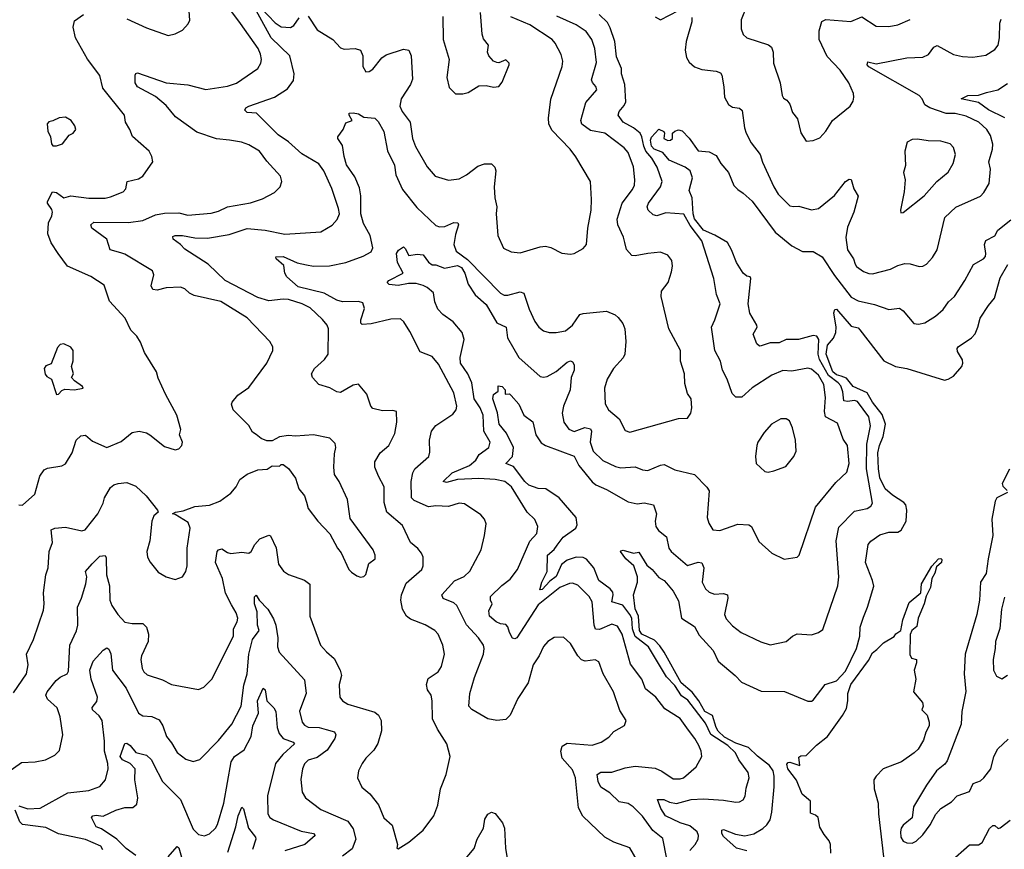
# Model space of a CAD drawing. Extents: x 2056909 to 2160450, y 827444 to 1016825.
# Tile 79 of 256: x 2119440 to 2124918, y 837588 to 842206. Entities that reach past the tile are written whole.
import ezdxf

# ---------------------------------------------------------------- set-up
doc = ezdxf.new("R2010")
doc.units = 0

msp = doc.modelspace()

# ---------------------------------------------------------------- linework, layer by layer
at = {"layer": '0CON10XD'}
for points in [[(2119405, 838458.1), (2119477.7, 838565), (2119487.1, 838615), (2119477.1, 838675), (2119516.9, 838755), (2119571.7, 838918.3), (2119575.7, 838955), (2119571.4, 839015), (2119584.4, 839115), (2119598.9, 839155), (2119603.6, 839246.4), (2119621.4, 839295), (2119614.4, 839365.6), (2119634.4, 839375.5), (2119695, 839381.2), (2119785, 839360), (2119803.3, 839366.7), (2119874.2, 839455), (2119904.2, 839515), (2119911.4, 839545), (2119945, 839601.2), (2119963.6, 839616.4), (2119987.5, 839625), (2120035, 839630), (2120085, 839609.2), (2120142.9, 839555), (2120206.4, 839476.4), (2120210, 839465), (2120185.6, 839444.5), (2120175.6, 839415), (2120164.4, 839305), (2120148, 839245), (2120151.2, 839215), (2120165.9, 839185.9), (2120210.9, 839130.9), (2120254.1, 839104.1), (2120305, 839090), (2120346.1, 839103.9), (2120363.8, 839135), (2120371.4, 839165), (2120370.6, 839265), (2120388.2, 839375), (2120376.4, 839406.4), (2120305, 839451.2), (2120290, 839455), (2120307.5, 839465), (2120348.6, 839471.4), (2120415, 839495.5), (2120495, 839504.5), (2120553.3, 839525), (2120615, 839570), (2120644.2, 839605), (2120665, 839646.2), (2120705, 839676.2), (2120765, 839701.2), (2120815.9, 839704.1), (2120845, 839722.5), (2120885, 839720), (2120895, 839730), (2120905, 839730), (2120935, 839707.5), (2120974.1, 839654.1), (2120992, 839595), (2121025, 839556.2), (2121035, 839520), (2121044, 839485), (2121098, 839415), (2121165, 839343.8), (2121207.5, 839265), (2121228.9, 839238.9), (2121270.8, 839145), (2121285, 839131.2), (2121315, 839110), (2121335, 839103.3), (2121355, 839106.7), (2121365, 839117.5), (2121381.5, 839178.5), (2121418, 839205), (2121417.5, 839225), (2121405.7, 839255), (2121279.3, 839429.3), (2121264.4, 839535), (2121217.5, 839635), (2121192, 839675), (2121187.5, 839715), (2121191.2, 839788.8), (2121199.2, 839825), (2121195, 839846.7), (2121165, 839876), (2121075, 839895.8), (2120975, 839887.5), (2120935, 839891.2), (2120885, 839883.3), (2120845, 839862.5), (2120815, 839862.5), (2120784.1, 839874.1), (2120755, 839896.2), (2120735, 839910), (2120715, 839947.5), (2120627.5, 840035), (2120618.8, 840065), (2120622.5, 840077.5), (2120654.3, 840115.7), (2120715, 840158), (2120815, 840293.8), (2120848.8, 840365), (2120848.8, 840385), (2120831.2, 840415), (2120705, 840546.7), (2120558, 840638), (2120411.2, 840671.2), (2120385, 840684.5), (2120358.5, 840708.6), (2120335, 840717.9), (2120255, 840712.9), (2120205, 840700.9), (2120180, 840705), (2120171.1, 840725), (2120186.2, 840785), (2120178.8, 840808.8), (2120025, 840901.5), (2120001.7, 840908.3), (2119943.3, 840925), (2119924, 840985), (2119840.8, 841045), (2119836.4, 841065), (2119851.6, 841078.4), (2120045, 841076.5), (2120125, 841089.1), (2120195, 841119.3), (2120245, 841128.8), (2120325, 841130.4), (2120375, 841117.3), (2120505, 841130), (2120545, 841140), (2120596.4, 841163.6), (2120723, 841187), (2120790.9, 841209.1), (2120856.6, 841243.4), (2120888.8, 841275), (2120898.8, 841305), (2120890, 841335), (2120815, 841418), (2120774.2, 841475), (2120715, 841508.9), (2120673.6, 841523.6), (2120606.2, 841536.2), (2120535, 841543.6), (2120425, 841580.5), (2120307.1, 841665), (2120255, 841728.1), (2120195, 841778.2), (2120095, 841832.9), (2120082.1, 841855), (2120083, 841897), (2120085, 841907.5), (2120095, 841910), (2120255, 841855.5), (2120375, 841843.9), (2120475, 841817.8), (2120595, 841835.8), (2120646.8, 841853.2), (2120763.8, 841935), (2120780.8, 841965), (2120784.2, 841985), (2120780, 842015), (2120766.5, 842045), (2120668.2, 842185), (2120586, 842295)], [(2120035, 842210.8), (2120145, 842160.8), (2120265, 842118), (2120305, 842127.5), (2120345, 842148.8), (2120377.3, 842182.7), (2120385.9, 842204.1), (2120379.4, 842305)], [(2121235, 838414), (2121265.5, 838395.5), (2121415, 838351.9), (2121435.6, 838335), (2121451.5, 838305), (2121453.4, 838246.6), (2121433.2, 838176.8), (2121410.3, 838139.7), (2121365.7, 838094.3), (2121346, 838065), (2121324, 838025), (2121318.8, 837985), (2121343.2, 837933.2), (2121387.5, 837897.5), (2121435.8, 837835), (2121465, 837763.8), (2121512.7, 837722.7), (2121542.5, 837615), (2121537.5, 837595), (2121545, 837590), (2121605, 837626.7), (2121685, 837693.8), (2121744, 837775), (2121766.4, 837833.6), (2121781.9, 837925), (2121812.5, 838005), (2121834.2, 838105), (2121815.7, 838175), (2121763.9, 838256.1), (2121735.6, 838315), (2121734.2, 838414.2), (2121728.8, 838445), (2121709.2, 838475), (2121702.9, 838505), (2121711.5, 838538.5), (2121767.1, 838575), (2121786.5, 838605), (2121803.2, 838673.2), (2121794.6, 838724.6), (2121767.8, 838785), (2121749.2, 838805), (2121695, 838838.1), (2121615, 838868.1), (2121591.4, 838885), (2121569.1, 838925), (2121560, 838975), (2121564.6, 839005), (2121590.6, 839069.4), (2121677.1, 839145), (2121684.3, 839165), (2121684.4, 839215), (2121676.2, 839236.2), (2121655, 839262), (2121613.3, 839295), (2121570.4, 839390.4), (2121482.1, 839465), (2121467.6, 839517.6), (2121466.9, 839605), (2121435.4, 839665), (2121415.5, 839715), (2121415.6, 839745), (2121445.9, 839794.1), (2121493.1, 839835), (2121527, 839903), (2121538.9, 839965), (2121535.8, 840025.8), (2121515, 840030.8), (2121458.3, 840028.3), (2121405, 840041.2), (2121394.2, 840055), (2121370.9, 840120.9), (2121325, 840178), (2121295, 840171.4), (2121225, 840130), (2121205, 840134.5), (2121165, 840157.1), (2121103.8, 840175), (2121068.8, 840215), (2121062.5, 840235), (2121080.8, 840265), (2121135.9, 840314.1), (2121156.4, 840345), (2121157.8, 840485), (2121150.6, 840505), (2121125, 840536.9), (2121055, 840601.5), (2121010.8, 840625), (2120935, 840649.3), (2120905, 840651), (2120825, 840640.4), (2120765, 840660), (2120582.5, 840755), (2120489.2, 840845), (2120358.7, 840928.7), (2120334.5, 840955), (2120293.5, 840985), (2120291.3, 840998.7), (2120304.7, 841005.3), (2120345, 841004.7), (2120415, 840991.1), (2120485, 840990.7), (2120605, 841010), (2120705, 841043.1), (2120805, 841035.3), (2120915, 841012), (2121115, 841024.3), (2121178, 841062), (2121206.3, 841093.7), (2121218.6, 841125), (2121214.4, 841155), (2121177.1, 841267.1), (2121132.3, 841365), (2121104.1, 841404.1), (2121009.1, 841459.1), (2120935.9, 841525.9), (2120877.8, 841565), (2120758, 841685), (2120705, 841690.4), (2120692.8, 841702.8), (2120698.5, 841715), (2120715, 841724), (2120858, 841775), (2120928.9, 841821.1), (2120962.2, 841867.8), (2120966.2, 841905), (2120943.3, 842005), (2120839.5, 842105), (2120735.8, 842295)], [(2120745, 842312), (2120861.7, 842188.3), (2120895, 842166.9), (2120946.5, 842163.5), (2120965.4, 842174.6), (2120995, 842216.7)], [(2119653.8, 840903.8), (2119614, 840964), (2119596.9, 841015), (2119600, 841075), (2119619.2, 841115), (2119622.3, 841135), (2119619.1, 841149.1), (2119594.4, 841184.4), (2119594.2, 841195), (2119621.9, 841248.1), (2119645, 841244.4), (2119684.8, 841214.8), (2119725, 841225.3), (2119825, 841213.1), (2119915, 841212.5), (2119945, 841219.5), (2120015, 841247.1), (2120030.6, 841265), (2120037.5, 841305), (2120099.8, 841320.2), (2120124, 841336), (2120180, 841415), (2120175.8, 841445), (2120160, 841475), (2120066.8, 841556.8), (2120052.5, 841595), (2120027.8, 841635), (2120023.3, 841675), (2119902.7, 841825), (2119885, 841895.8), (2119816.9, 841987), (2119749.5, 842105), (2119738.1, 842165), (2119745, 842199.2), (2119795, 842234.3)], [(2122164.5, 838795), (2122155, 838826.7), (2122145, 838838.8), (2122115, 838842.5), (2122090, 838855), (2122054.4, 838885), (2122050.6, 838915), (2122069.2, 838955), (2122058.8, 838975), (2122060, 838995), (2122122.9, 839057.1), (2122168.3, 839091.7), (2122210, 839145), (2122277.3, 839302.7), (2122317.5, 839345), (2122323.1, 839385), (2122305, 839423.8), (2122264, 839465), (2122175.5, 839605), (2122138.6, 839635), (2122085, 839645.9), (2121995, 839651.3), (2121875, 839647.3), (2121815, 839629.5), (2121795.6, 839635), (2121845, 839683.5), (2121941.5, 839725), (2121978.1, 839755), (2121995.6, 839785), (2122049.4, 839825), (2122056.7, 839855), (2122022.5, 839915), (2122017.6, 840005), (2122001.4, 840045), (2121969.2, 840095), (2121954.5, 840185.5), (2121933.8, 840235), (2121892.9, 840295), (2121891.2, 840325), (2121911.8, 840425), (2121902.1, 840465), (2121851.1, 840525), (2121794.7, 840564.7), (2121765.8, 840595), (2121750, 840635), (2121741.2, 840685), (2121707.5, 840715), (2121685, 840727.2), (2121645, 840737.1), (2121603.1, 840736.9), (2121545, 840725.7), (2121495, 840731.4), (2121483.8, 840743.8), (2121494, 840755), (2121574, 840795), (2121542.2, 840855), (2121536.5, 840905), (2121546.4, 840923.6), (2121575, 840941.2), (2121585, 840933.3), (2121605, 840894.3), (2121651.1, 840901.1), (2121685, 840897.7), (2121715, 840855.6), (2121735, 840841.4), (2121755, 840841.9), (2121803.7, 840823.7), (2121875, 840837.4), (2121897.5, 840827.5), (2121916.1, 840795), (2121934.5, 840734.5), (2121973.9, 840673.9), (2122035, 840621.2), (2122095, 840518.5), (2122145.6, 840495), (2122153.1, 840435), (2122216.7, 840325), (2122335, 840220), (2122355, 840215.4), (2122375, 840219.1), (2122425, 840247.1), (2122485, 840300), (2122505, 840306.9), (2122515, 840300.8), (2122524.6, 840284.6), (2122525.4, 840255), (2122507.5, 840215), (2122501.8, 840145), (2122464.5, 840055), (2122457.8, 840015), (2122467.8, 839965), (2122495, 839925.8), (2122525, 839914.3), (2122583.2, 839936.8), (2122615, 839928.2), (2122620.7, 839915), (2122613.5, 839855), (2122630.4, 839805), (2122685, 839752.7), (2122755, 839718.8), (2122785, 839711.2), (2122865, 839717.8), (2122905, 839700.6), (2122935, 839696.9), (2123005, 839726.7), (2123025, 839729.4), (2123085, 839700), (2123194, 839675), (2123263.4, 839603.4), (2123275, 839582.5), (2123264.4, 839435), (2123273.2, 839403.2), (2123295.8, 839365.8), (2123335, 839363.3), (2123435, 839396.9), (2123496.7, 839395), (2123510.8, 839385), (2123552.1, 839302.1), (2123625, 839236.2), (2123693.6, 839203.6), (2123716.4, 839206.4), (2123765, 839213.3), (2123776.2, 839225), (2123868.2, 839491.8), (2123980.5, 839629.6), (2124042.1, 839687.9), (2124055.3, 839735), (2124045.5, 839835), (2124021.9, 839871.9), (2123989.2, 839959.2), (2123923.8, 839995), (2123916.8, 840025), (2123923, 840103), (2123914.6, 840175), (2123885, 840228.2), (2123845, 840260.6), (2123825, 840266.9), (2123735, 840250), (2123685, 840253.3), (2123625, 840226.7), (2123515, 840156.2), (2123457.5, 840105), (2123424.1, 840104.1), (2123404.4, 840124.5), (2123376.2, 840205), (2123350, 840255), (2123338.9, 840305), (2123307.7, 840365), (2123288.1, 840495), (2123307.5, 840535), (2123336.9, 840625), (2123317.2, 840677.2), (2123301.2, 840765), (2123234.6, 840975), (2123170.2, 841060.2), (2123135, 841123.6), (2123035, 841130.6), (2122984.3, 841114.3), (2122965, 841119.2), (2122935.7, 841145), (2122931.5, 841165), (2122937.5, 841185), (2123004.6, 841275), (2123014.6, 841305), (2122986.2, 841385), (2122956.3, 841435), (2122924, 841474), (2122911.7, 841501.7), (2122901.9, 841555), (2122891.8, 841575), (2122855, 841604.3), (2122797.3, 841635), (2122768.9, 841675), (2122774.4, 841695), (2122802.2, 841727.8), (2122811.4, 841748.6), (2122806.8, 841845), (2122787.3, 841905), (2122788.2, 841935), (2122759.6, 841999.6), (2122750.4, 842085), (2122725, 842161.4), (2122709.7, 842189.7), (2122664.4, 842235)], [(2121793.5, 842223.5), (2121796.4, 842096.4), (2121828.9, 841985), (2121817.1, 841885), (2121829.3, 841829.3), (2121865, 841793.3), (2121905, 841793.3), (2121935, 841800), (2121995, 841837.5), (2122035, 841840), (2122075, 841830), (2122105.9, 841834.1), (2122125, 841857.5), (2122163.3, 841955), (2122163.3, 841965), (2122145, 841983.3), (2122105, 841966.7), (2122095, 841968.8), (2122076.2, 841976.2), (2122050, 842005), (2122043.3, 842025), (2122048.8, 842065), (2122020.3, 842100.3), (2122012.5, 842125), (2122003.4, 842246.6)], [(2122975, 842222.9), (2123005, 842205.8), (2123105, 842258.2)], [(2123485, 842283.8), (2123454.3, 842205), (2123454.2, 842155), (2123464.3, 842124.3), (2123485.7, 842105.7), (2123606.6, 842066.6), (2123622.9, 842052.9), (2123632.5, 842025), (2123634.2, 841965), (2123670, 841855), (2123682, 841785), (2123690, 841770), (2123708.6, 841758.6), (2123725, 841736.7), (2123740.4, 841690.4), (2123767.5, 841655), (2123785.8, 841575.8), (2123815, 841530), (2123855, 841533.3), (2123892.3, 841547.7), (2123925, 841586), (2123962, 841645), (2124061.2, 841725), (2124077.7, 841752.3), (2124080.8, 841775), (2124078, 841795), (2124052, 841855), (2124004.2, 841925), (2123931.5, 842001.5), (2123888, 842095), (2123888.6, 842145), (2123903.3, 842196.7), (2123925, 842206.9), (2124064.6, 842195.4), (2124125, 842222.9), (2124205, 842170.8), (2124275, 842168.9), (2124325, 842176.7), (2124395, 842207.8)], [(2121045, 842226.2), (2121095, 842150), (2121182, 842095), (2121225, 842050), (2121245, 842042.5), (2121305.6, 842045.6), (2121336.7, 842036.7), (2121348.6, 842005), (2121349.2, 841945), (2121366.2, 841916.2), (2121385, 841918), (2121405, 841930), (2121455, 841994), (2121478.9, 842011.1), (2121575, 842042.9), (2121605.7, 842035.7), (2121618.6, 842005), (2121625.6, 841875), (2121613.3, 841845), (2121562.5, 841765), (2121555.6, 841725), (2121567.5, 841695), (2121612.7, 841635), (2121624.5, 841545), (2121641.1, 841501.1), (2121706.8, 841386.8), (2121751.2, 841335), (2121825, 841312), (2121885, 841320), (2121925, 841342), (2121989.3, 841390.7), (2122025, 841402.9), (2122065, 841403.3), (2122083.8, 841385), (2122088, 841365), (2122078.9, 841275), (2122083.1, 841215), (2122094.4, 841165), (2122091.1, 841125), (2122100, 841005), (2122132, 840935), (2122174.3, 840914.3), (2122225, 840908.6), (2122335, 840941.1), (2122365, 840944.5), (2122395, 840938.6), (2122455.9, 840905.9), (2122505, 840900), (2122525.6, 840904.4), (2122575, 840932), (2122594, 840955), (2122601.4, 841045), (2122618.6, 841145), (2122621.5, 841205), (2122615.7, 841305.7), (2122533.6, 841443.6), (2122502.5, 841485), (2122400.4, 841590.4), (2122384.3, 841625.7), (2122382.1, 841657.9), (2122395.8, 841764.2), (2122458.1, 841945), (2122461.1, 841975), (2122451.7, 842011.7), (2122419.4, 842075), (2122402.9, 842095), (2122278.3, 842178.3), (2122172.8, 842222.8)], [(2121352.2, 841072.2), (2121338.4, 841125), (2121338.6, 841225), (2121330.7, 841270.7), (2121305, 841332), (2121258.3, 841398.3), (2121244.4, 841445), (2121235.8, 841505.8), (2121210, 841545), (2121210, 841555), (2121240, 841595), (2121255, 841632.5), (2121290, 841645), (2121272.5, 841675), (2121272.5, 841685), (2121295, 841687.1), (2121325, 841682.5), (2121355, 841664.3), (2121415, 841657.1), (2121435, 841640), (2121465, 841583.8), (2121486.3, 841476.3), (2121525, 841396.2), (2121532.7, 841342.7), (2121570.5, 841260.4), (2121649.8, 841159.8), (2121755, 841060.6), (2121775, 841053.5), (2121805, 841054.6), (2121855, 841077.3), (2121878, 841075), (2121881.4, 841065), (2121865, 841010), (2121854.6, 840955), (2121867.7, 840917.7), (2121931.4, 840871.4), (2122114.2, 840684.2), (2122135, 840672.7), (2122155, 840671.8), (2122225, 840690.5), (2122244.5, 840684.5), (2122273.5, 840595), (2122305, 840526.2), (2122327.5, 840495), (2122355, 840474.2), (2122385, 840465.7), (2122425, 840465.5), (2122476.7, 840475), (2122514.6, 840505.4), (2122555.7, 840564.3), (2122575, 840571.4), (2122703.9, 840583.9), (2122752.9, 840562.9), (2122769.1, 840549.1), (2122795.5, 840515.5), (2122807.5, 840485), (2122813.1, 840415), (2122805.7, 840345), (2122796.8, 840323.2), (2122742.9, 840265), (2122708.1, 840205), (2122694.4, 840155), (2122697.4, 840067.4), (2122715, 840034.2), (2122774.7, 839984.6), (2122808.8, 839918.8), (2122835, 839909.2), (2123105, 839985.8), (2123155, 839987.5), (2123173.3, 840015), (2123180, 840045), (2123175.8, 840095), (2123155.6, 840125.6), (2123140.7, 840180.7), (2123139.1, 840235), (2123116.9, 840305), (2123116.7, 840365), (2123051.5, 840485), (2123009.2, 840665), (2123010, 840695), (2123046.8, 840743.2), (2123067, 840803), (2123072.5, 840835), (2123067.5, 840865), (2123046.2, 840895), (2123005, 840911.4), (2122935, 840905.5), (2122865, 840891.5), (2122845, 840893.3), (2122816.2, 840926.2), (2122806.2, 840965), (2122798.9, 840995), (2122766.8, 841065), (2122764.1, 841095.9), (2122792.7, 841185), (2122848.9, 841261.1), (2122860, 841285), (2122862.9, 841315), (2122855, 841386.2), (2122825, 841466.2), (2122803.1, 841493.1), (2122695, 841574.5), (2122615, 841590), (2122567.3, 841625), (2122562.1, 841645), (2122589.6, 841745), (2122650, 841815), (2122645.6, 841835), (2122625.9, 841855.9), (2122620.8, 841870.8), (2122648.6, 841968.6), (2122638.8, 842045), (2122623.8, 842095), (2122591.2, 842141.2), (2122535, 842178.4), (2122427.8, 842225)], [(2123179.3, 842219.3), (2123180, 842195), (2123147.5, 842085), (2123143, 842037), (2123150, 841995), (2123165, 841970), (2123195, 841942.9), (2123235, 841929.4), (2123315, 841920), (2123339.6, 841909.6), (2123347.1, 841897.1), (2123356.7, 841833.3), (2123360.6, 841775), (2123382.5, 841735), (2123405, 841719.4), (2123445, 841712.9), (2123460.3, 841700.3), (2123472.1, 841605), (2123482.2, 841575), (2123510.4, 841520.4), (2123560, 841455), (2123572.9, 841412.9), (2123635.6, 841275), (2123659.5, 841235), (2123725, 841170.6), (2123745, 841165.7), (2123775, 841168.9), (2123845, 841148.1), (2123883.8, 841155), (2123972.3, 841227.7), (2124035, 841305.8), (2124055, 841318.8), (2124065, 841316.7), (2124081.4, 841265), (2124104.2, 841224.2), (2124081.1, 841135), (2124045, 841051.2), (2124036.7, 840993.3), (2124044.6, 840925), (2124078.1, 840875), (2124088.1, 840845), (2124095, 840831.4), (2124135, 840804.5), (2124165, 840792.5), (2124185, 840791.5), (2124285, 840817.1), (2124325, 840837.3), (2124365, 840848.5), (2124395, 840847.3), (2124445, 840832.5), (2124465, 840834), (2124484.4, 840845.5), (2124517.6, 840882.4), (2124544.4, 840925), (2124586.9, 841105), (2124648.3, 841161.7), (2124785.3, 841224.7), (2124804.4, 841245), (2124833.1, 841295), (2124840.9, 841375), (2124831.8, 841415), (2124851.5, 841485), (2124853.7, 841513.7), (2124841.9, 841561.9), (2124820.9, 841595), (2124775.6, 841635.6), (2124705, 841668.4), (2124645, 841683.7), (2124595, 841683.7), (2124503.5, 841715), (2124475, 841732.5), (2124461.3, 841765), (2124445, 841783.8), (2124165, 841943.1), (2124154.6, 841955.4), (2124157.9, 841972.1), (2124205, 841960), (2124375, 841994.6), (2124465, 841998.5), (2124496.8, 842013.2), (2124525, 842052.5), (2124545, 842062.5), (2124635, 842012.9), (2124685, 842000.6), (2124743, 841997), (2124815, 842009.4), (2124865, 842039.4), (2124884.5, 842065), (2124891.6, 842105), (2124892.7, 842187.3), (2124900.9, 842209.1)], [(2124920.3, 841660.3), (2124830.6, 841705), (2124775, 841745.6), (2124677.5, 841765), (2124715.8, 841784.2), (2124775, 841786.9), (2124818.4, 841801.6), (2124882, 841815), (2124935, 841851.2)], [(2119645, 841503.3), (2119677.5, 841515), (2119715, 841562.5), (2119737.5, 841575), (2119752.5, 841595), (2119746.7, 841615), (2119725.9, 841645.9), (2119695, 841663.8), (2119659.5, 841660.4), (2119625, 841642.5), (2119601.7, 841638.3), (2119593, 841627), (2119596.2, 841585), (2119611.2, 841555), (2119616.7, 841515), (2119625, 841503.8), (2119645, 841503.3)], [(2122365, 839835.5), (2122525, 839776.9), (2122550.6, 839725), (2122625, 839633.6), (2122645, 839617.7), (2122705, 839591.5), (2122825, 839522.7), (2122875, 839510.8), (2122915, 839515.8), (2122965.7, 839505.7), (2122982.9, 839455), (2122975.8, 839415), (2122979.2, 839385), (2122993.4, 839363.4), (2123037.8, 839327.8), (2123051.5, 839265), (2123064.4, 839245), (2123155, 839167.8), (2123215, 839185.4), (2123235, 839182), (2123246.7, 839155), (2123237.7, 839075), (2123255, 839037.1), (2123275, 839020), (2123305, 839007.8), (2123355, 839011.5), (2123377.1, 839005), (2123379.5, 838985), (2123361.9, 838895), (2123371.1, 838871.1), (2123405, 838832.5), (2123454.6, 838794.6), (2123562.7, 838742.7), (2123615, 838726), (2123705, 838744), (2123740, 838775), (2123765, 838788), (2123845, 838781.9), (2123884.4, 838795.6), (2123907.9, 838812.1), (2123990.9, 839055), (2123997.1, 839105), (2123982.5, 839305), (2123998, 839382), (2124085, 839470.5), (2124154.7, 839485.4), (2124175, 839498.6), (2124184.5, 839515), (2124151.3, 839705), (2124152.8, 839842.8), (2124173.7, 839945), (2124165, 839995.7), (2124101, 840081), (2124085, 840086.6), (2124045, 840080.7), (2124024.7, 840085), (2124020, 840135), (2124008, 840168), (2123993.9, 840185), (2123939.5, 840225), (2123890.5, 840315), (2123882.6, 840345), (2123885.6, 840425.6), (2123875.6, 840445), (2123855, 840448.2), (2123773.4, 840426.6), (2123705, 840426.6), (2123665, 840407.7), (2123615, 840408), (2123565, 840390), (2123555, 840388.8), (2123541.3, 840401.3), (2123520.8, 840455), (2123542.9, 840495), (2123541.1, 840505), (2123502.5, 840572.5), (2123492.4, 840625), (2123508, 840765), (2123504, 840774), (2123485, 840778.9), (2123465, 840794.5), (2123427.2, 840855), (2123400.3, 840925), (2123377.2, 840965), (2123307.1, 841007.1), (2123245, 841033.7), (2123195, 841096.8), (2123187.4, 841125), (2123180.8, 841215), (2123165.3, 841255), (2123183.2, 841325), (2123169.4, 841365), (2123141.8, 841385), (2123053.3, 841425), (2123017.6, 841467.6), (2122970, 841485), (2122955, 841502.2), (2122950.2, 841535), (2122955, 841552.2), (2122995, 841596.7), (2123023, 841583), (2123027.5, 841575), (2123023.3, 841545), (2123045.9, 841534.1), (2123060, 841535), (2123072.5, 841545), (2123072.5, 841575), (2123083.9, 841586.1), (2123105, 841592.5), (2123125, 841586.7), (2123165, 841546.7), (2123215, 841476.7), (2123275, 841470), (2123315, 841450), (2123340, 841405), (2123383.1, 841355), (2123413.2, 841283.2), (2123435, 841260), (2123465, 841240.6), (2123515, 841196.7), (2123643.6, 841023.7), (2123735, 840946.5), (2123795, 840916.5), (2123855, 840915.6), (2123905, 840885.8), (2123972.4, 840782.4), (2124065, 840660.6), (2124105, 840641.4), (2124195, 840620), (2124275, 840592.5), (2124335, 840599.4), (2124355.4, 840585.4), (2124415, 840514.4), (2124439.7, 840510.3), (2124475, 840518.5), (2124535.7, 840555), (2124577.8, 840592.2), (2124608.1, 840635), (2124640.6, 840665), (2124699.2, 840755), (2124746.8, 840843.2), (2124802.5, 840875), (2124813, 840887), (2124816, 840905), (2124807.3, 840955), (2124815, 840976.9), (2124865, 841003.8), (2124881.4, 841035), (2124955, 841091.9)], [(2124341.7, 841131.7), (2124355, 841132.5), (2124472, 841225), (2124542.5, 841305), (2124605, 841358), (2124632.9, 841405), (2124645.6, 841455), (2124635.7, 841495), (2124616.2, 841515), (2124565, 841530.8), (2124495, 841532.5), (2124435, 841542), (2124405, 841540), (2124377.5, 841525), (2124364, 841475), (2124368.8, 841395), (2124356.7, 841355), (2124366.2, 841315), (2124361.7, 841248.3), (2124340, 841145), (2124341.7, 841131.7)], [(2122875.4, 837525), (2122835, 837595.6), (2122745, 837628), (2122695, 837655.8), (2122572.6, 837772.6), (2122549.2, 837819.2), (2122532.9, 837985), (2122515, 838029.4), (2122458.5, 838095), (2122451.1, 838135), (2122457.4, 838162.6), (2122485, 838178.8), (2122625, 838166.9), (2122675, 838184.3), (2122717.9, 838212.1), (2122745, 838244), (2122805, 838277.5), (2122813.3, 838305), (2122779.7, 838359.7), (2122743.6, 838465), (2122685.4, 838565.4), (2122661.1, 838631.1), (2122641.9, 838641.9), (2122585, 838635.4), (2122565, 838643.3), (2122544.4, 838665), (2122503.7, 838733.7), (2122465, 838769.2), (2122413.2, 838766.8), (2122378.8, 838745), (2122355, 838716.2), (2122330.6, 838665), (2122296.4, 838615), (2122269.5, 838515), (2122212.1, 838427.9), (2122169.4, 838335), (2122145, 838310.6), (2122095, 838304.5), (2122045, 838313.3), (2121955.5, 838365.5), (2121938.6, 838385), (2121944.4, 838455), (2121970.9, 838545), (2122019.5, 838675), (2122024.5, 838705), (2122021.1, 838725), (2121993.1, 838765), (2121925, 838837.8), (2121872.2, 838945), (2121855, 838959.1), (2121795, 838983.3), (2121788.1, 839005), (2121858.4, 839081.6), (2121912.8, 839107.2), (2121943.6, 839136.4), (2122006.7, 839255), (2122026.7, 839335), (2122035, 839400), (2122026.2, 839426.2), (2122005, 839450), (2121915, 839511.9), (2121885, 839514.5), (2121825, 839495.4), (2121755, 839499.5), (2121715, 839493.8), (2121635, 839530), (2121618.9, 839545), (2121617.5, 839635), (2121626.4, 839683.6), (2121638.6, 839705), (2121715.5, 839775), (2121721.7, 839798.3), (2121718.9, 839865), (2121731.4, 839915), (2121755, 839947.1), (2121849.6, 840010.4), (2121867.3, 840035), (2121871.8, 840055), (2121855, 840129.2), (2121769.2, 840289.2), (2121735, 840330.6), (2121667.8, 840357.8), (2121611.2, 840471.2), (2121577.5, 840525), (2121558.8, 840541.2), (2121505, 840539.2), (2121395, 840512.5), (2121345, 840508.8), (2121337.7, 840517.7), (2121337.1, 840535), (2121358, 840598), (2121349.2, 840629.2), (2121325, 840637.9), (2121235, 840636), (2121205, 840645.4), (2121133.8, 840683.8), (2120988.9, 840718.9), (2120925.3, 840775.3), (2120915.5, 840795), (2120908.6, 840838.6), (2120866.2, 840875), (2120865, 840885.8), (2120905, 840888.2), (2120983.1, 840853.1), (2121035, 840841.1), (2121075, 840834.6), (2121163.9, 840836.1), (2121254.6, 840855.4), (2121350.2, 840889.8), (2121395, 840914.5), (2121403.8, 840936.2), (2121389, 841005), (2121352.2, 841072.2)], [(2119435, 839506.2), (2119455, 839503.3), (2119524.2, 839565), (2119552.4, 839665), (2119575, 839699.6), (2119595, 839709.6), (2119675, 839721.9), (2119695.4, 839734.6), (2119730.9, 839795), (2119753.1, 839865), (2119780.3, 839889.7), (2119805, 839892.5), (2119845, 839860.8), (2119924.3, 839824.3), (2120005, 839858.9), (2120065, 839908.6), (2120104.4, 839915.6), (2120145, 839905.7), (2120164.5, 839894.5), (2120245, 839830), (2120305, 839811.2), (2120325, 839816.7), (2120341.2, 839835), (2120345.8, 839855), (2120329.2, 839895), (2120335.8, 839925), (2120314.2, 840005), (2120251.5, 840121.5), (2120209.7, 840209.7), (2120200, 840245), (2120135, 840353.3), (2120111.2, 840411.2), (2120090.8, 840445), (2120057.3, 840477.3), (2120026.7, 840545), (2119939.8, 840639.8), (2119908.8, 840728.8), (2119835, 840776.9), (2119705.8, 840835), (2119653.8, 840903.8)], [(2123485, 837579.8), (2123427.5, 837595), (2123355, 837659.2), (2123345.8, 837675), (2123346.2, 837693.8), (2123355, 837698), (2123422.7, 837672.7), (2123475, 837662.5), (2123525, 837674.6), (2123575, 837703.8), (2123596.2, 837723.8), (2123615, 837751.4), (2123625.3, 837795), (2123638.2, 837935), (2123638.4, 837995), (2123631.8, 838025), (2123612.2, 838055), (2123545, 838106.3), (2123495, 838154.4), (2123425, 838178.2), (2123361.9, 838211.9), (2123326.7, 838245), (2123314.1, 838265), (2123295, 838331.9), (2123252, 838355), (2123218.1, 838415), (2123182, 838462), (2123120, 838515), (2123026, 838686), (2123001.1, 838721.1), (2122971.3, 838751.3), (2122901, 838785), (2122887.6, 838805), (2122882.5, 838885), (2122863.3, 838926.7), (2122854.3, 839005), (2122877.5, 839075), (2122877.3, 839105), (2122856.5, 839166.5), (2122812.5, 839205), (2122783.3, 839245), (2122785, 839250), (2122797, 839253), (2122855, 839236.7), (2122885, 839242.5), (2122929.1, 839169.1), (2122958.6, 839145), (2122995, 839100.8), (2123025, 839084.3), (2123038.9, 839068.9), (2123075.4, 839025), (2123105, 838971.2), (2123121.5, 838875), (2123195, 838828.5), (2123220.5, 838780.5), (2123297.5, 838695), (2123326.6, 838635), (2123421.2, 838555), (2123455, 838517.5), (2123565, 838468.5), (2123695, 838465.6), (2123825, 838412), (2123845, 838412), (2123855, 838418.8), (2123920.8, 838505), (2123985, 838525.4), (2124035, 838578.8), (2124095.4, 838705.4), (2124114.4, 838774.4), (2124116.2, 838825), (2124135, 838880), (2124157.7, 838935), (2124192.1, 839052.1), (2124185.5, 839085), (2124145.6, 839185), (2124160.5, 839285), (2124175, 839303.1), (2124225, 839337.8), (2124275, 839352.5), (2124326.2, 839353.8), (2124345, 839364.3), (2124371.2, 839415), (2124376.4, 839475), (2124369.4, 839505), (2124359, 839519), (2124295, 839560), (2124255, 839595.3), (2124225, 839655.8), (2124217.2, 839705), (2124215.2, 839795), (2124223, 839835), (2124244.5, 839885.5), (2124257.4, 839955), (2124239, 840009), (2124185, 840077.7), (2124155, 840128.5), (2124077.1, 840165), (2124039.9, 840209.9), (2124011, 840221), (2123985, 840229.1), (2123963.7, 840245), (2123926.1, 840345), (2123935, 840394.6), (2123966.9, 840433.1), (2123980.3, 840465), (2123983.2, 840495), (2123968.8, 840575), (2123975, 840593.3), (2123985, 840594), (2124065, 840500), (2124105, 840490), (2124115, 840480), (2124247.7, 840307.7), (2124312.5, 840275), (2124375, 840264), (2124585, 840200), (2124605, 840204.2), (2124635, 840221.4), (2124681.5, 840275), (2124687.7, 840295), (2124685, 840313.3), (2124658.3, 840358.3), (2124656.2, 840375), (2124661.2, 840385), (2124735, 840435.6), (2124755, 840457.5), (2124771.5, 840495), (2124783.2, 840545), (2124830.8, 840615), (2124863.2, 840656.8), (2124895, 840770), (2124937.3, 840842.7)], [(2119645, 840120), (2119655, 840121.2), (2119675, 840142.5), (2119690.9, 840149.1), (2119745, 840145.5), (2119792.5, 840155), (2119790, 840165), (2119745, 840195.8), (2119728.8, 840215), (2119738.8, 840235), (2119728.8, 840275), (2119736.4, 840306.4), (2119737.5, 840365), (2119725, 840382.5), (2119685, 840402.5), (2119665, 840397.5), (2119649.5, 840380.4), (2119615, 840290), (2119585, 840280), (2119576.7, 840265), (2119582, 840232), (2119590, 840220), (2119616.7, 840205), (2119645, 840120)], [(2123169.1, 837580.9), (2123198.5, 837615), (2123213.8, 837645), (2123216.2, 837665), (2123208.8, 837685), (2123168.2, 837718.2), (2123115, 837735.2), (2123032.9, 837775), (2123006.4, 837815), (2122987.5, 837865), (2123024.4, 837865.6), (2123055, 837850.4), (2123095, 837843.6), (2123175, 837865.2), (2123245, 837868), (2123355, 837862.2), (2123425, 837850), (2123445, 837852.5), (2123465, 837863.8), (2123476.6, 837883.4), (2123481.8, 837928.2), (2123499.1, 837985), (2123493.5, 838015), (2123441.5, 838085), (2123421.8, 838125), (2123379.5, 838165), (2123285, 838227.7), (2123255, 838289.4), (2123157.6, 838417.6), (2123122.2, 838442.2), (2123085, 838499.5), (2123037.8, 838547.8), (2122938.2, 838715), (2122863.2, 838773.2), (2122849.3, 838815), (2122845.3, 838875), (2122835, 838895.2), (2122795, 838947.2), (2122733.9, 838965), (2122742.3, 839005), (2122739.1, 839019.1), (2122725, 839037.1), (2122662.7, 839085), (2122633.9, 839155), (2122593.2, 839203.2), (2122575, 839211.6), (2122535, 839214.3), (2122485, 839197), (2122455, 839172.7), (2122425, 839105.9), (2122390.1, 839079.9), (2122347.5, 839035), (2122332.9, 839032.9), (2122345.6, 839075.6), (2122373.9, 839135), (2122376.2, 839225), (2122413.6, 839256.4), (2122429.9, 839280.2), (2122464.2, 839325.8), (2122533.3, 839375), (2122541.9, 839395), (2122536.2, 839435), (2122440.4, 839545), (2122367.5, 839595), (2122325, 839597.3), (2122271.6, 839615), (2122249.6, 839635), (2122188, 839718), (2122144, 839735), (2122181.2, 839775), (2122187.4, 839825), (2122148.4, 839905), (2122107.5, 839955), (2122098.5, 840018.5), (2122073, 840095), (2122075, 840120), (2122102.5, 840137.5), (2122102.5, 840167.5), (2122125, 840163.3), (2122140, 840145), (2122141.7, 840121.7), (2122165, 840122.5), (2122175, 840113.8), (2122216.9, 840065), (2122244.7, 840004.6), (2122295, 839966.7), (2122312.2, 839895), (2122340.9, 839850.9), (2122365, 839835.5)], [(2123605, 839686.7), (2123635, 839693.8), (2123701.7, 839718.3), (2123746.2, 839775), (2123760, 839805), (2123755.8, 839865), (2123739.2, 839935), (2123723, 839973), (2123705, 839984), (2123675, 839984), (2123622, 839955), (2123582, 839908), (2123547.5, 839855), (2123540.8, 839835), (2123534, 839775), (2123536.7, 839735), (2123585, 839691.2), (2123605, 839686.7)], [(2124946.1, 839703.9), (2124906.8, 839625), (2124909.4, 839609.4), (2124933.3, 839585)], [(2124935.7, 839575), (2124877.1, 839545), (2124868, 839525), (2124847.7, 839425), (2124853.8, 839335), (2124827.3, 839205), (2124816.2, 839123.8), (2124785.4, 839074.6), (2124779.3, 838975), (2124764.5, 838895), (2124700.7, 838675), (2124694, 838565), (2124703.5, 838466.5), (2124682.5, 838355), (2124678, 838285), (2124600, 838080), (2124587.6, 838062.4), (2124541.5, 838025), (2124484.4, 837945), (2124412.5, 837825), (2124405, 837763.3), (2124355, 837721.4), (2124345, 837706), (2124339.6, 837685), (2124342.1, 837655), (2124355, 837632.9), (2124375, 837623.3), (2124405, 837621.5), (2124427.7, 837632.3), (2124465, 837667.5), (2124505, 837723.8), (2124536.2, 837783.8), (2124565, 837814.2), (2124625, 837852.9), (2124655, 837885.6), (2124725, 837909.4), (2124745.6, 837955), (2124785, 837968.7), (2124804.6, 837985), (2124843.3, 838035), (2124860, 838105), (2124882.6, 838147.4), (2124939.1, 838200.9)], [(2119342.5, 837995), (2119449.3, 838070.7), (2119525, 838074.4), (2119582.5, 838085), (2119635, 838112), (2119661.4, 838138.6), (2119678.9, 838225), (2119664.5, 838325), (2119647.8, 838375), (2119594, 838424), (2119585.6, 838445), (2119591.9, 838465), (2119643.1, 838526.9), (2119665, 838545.5), (2119704, 838565), (2119711.4, 838578.6), (2119719.2, 838725), (2119755.9, 838804.1), (2119763.8, 838835), (2119760.8, 838935), (2119783.8, 838985), (2119808.2, 839065), (2119813.5, 839105), (2119805.7, 839135), (2119843.1, 839176.9), (2119885, 839218.9), (2119915, 839223.3), (2119920.5, 839210.4), (2119923.3, 839115), (2119940, 839055), (2119941.1, 838975), (2119952.3, 838945), (2119985, 838894.5), (2120025, 838852.2), (2120064.6, 838844.6), (2120124.5, 838844.6), (2120144.6, 838824.6), (2120156.2, 838785), (2120155.4, 838745), (2120117.5, 838665), (2120114.4, 838645), (2120121.9, 838595), (2120130.8, 838575), (2120149.7, 838559.7), (2120235, 838530.6), (2120285, 838505.5), (2120435, 838477.5), (2120465, 838490), (2120509.2, 838535), (2120630, 838775), (2120628.5, 838815), (2120650.5, 838855), (2120652.5, 838875), (2120643.6, 838905), (2120619, 838948.9), (2120584.4, 839014.4), (2120568.2, 839095), (2120528.8, 839185), (2120537.8, 839245), (2120545, 839255.7), (2120565, 839260.6), (2120595, 839239.4), (2120613.7, 839233.7), (2120675, 839241.1), (2120715, 839237.1), (2120726.9, 839245), (2120748.9, 839285), (2120775, 839315.7), (2120825, 839337.5), (2120835, 839332.5), (2120866.2, 839266.2), (2120879.5, 839175), (2120906.9, 839136.9), (2120935, 839116.7), (2121025, 839086.9), (2121054.4, 839064.5), (2121053.1, 838885), (2121113.8, 838723.8), (2121146.5, 838686.5), (2121190, 838650), (2121223.1, 838585), (2121230, 838555), (2121217.8, 838505), (2121218.3, 838461.7), (2121221.4, 838435), (2121235, 838414)], [(2123953.6, 837566.4), (2123951.2, 837615), (2123943.8, 837635), (2123915, 837670), (2123891.6, 837711.6), (2123881.8, 837765), (2123867.9, 837777.9), (2123839.3, 837789.3), (2123839.2, 837855), (2123794.2, 837895), (2123762.2, 837972.2), (2123713.3, 838035), (2123708.8, 838061.2), (2123715, 838071.2), (2123725, 838072.5), (2123780, 838055), (2123775, 838100), (2123785, 838107.5), (2123815, 838110), (2123872.5, 838167.5), (2123934, 838216), (2124018, 838332), (2124039.2, 838370.8), (2124048.1, 838415), (2124048.1, 838455), (2124063.4, 838505), (2124161.7, 838638.3), (2124185, 838681.2), (2124209.3, 838700.7), (2124245, 838737.5), (2124305, 838772.5), (2124313.6, 838786.4), (2124342.5, 838805), (2124353.8, 838865), (2124388.4, 838961.6), (2124454.3, 839015), (2124458.1, 839065), (2124515, 839163.3), (2124551.2, 839205), (2124565, 839206.9), (2124570.8, 839200.8), (2124569.2, 839185), (2124540, 839160), (2124531.9, 839125), (2124514.5, 839095.5), (2124507.1, 839045), (2124482.3, 838997.7), (2124471.9, 838955), (2124438.5, 838875), (2124432, 838828), (2124402.9, 838805), (2124394.3, 838784.3), (2124393, 838673), (2124401.7, 838651.7), (2124430, 838645), (2124430, 838625), (2124416.7, 838585), (2124426.2, 838535), (2124412.5, 838465), (2124462.5, 838405), (2124466.7, 838385), (2124460, 838365), (2124488.8, 838335), (2124500.8, 838295), (2124499.2, 838275), (2124480.5, 838239.6), (2124468.8, 838195), (2124438.8, 838145), (2124415.6, 838124.5), (2124346.7, 838075), (2124243.8, 838036.2), (2124204.2, 837995), (2124192.9, 837975), (2124194.3, 837925), (2124216.9, 837845), (2124218.5, 837785), (2124245.8, 837545.8)], [(2123040, 837535), (2123017.4, 837647.4), (2122963.3, 837693.3), (2122905, 837771.9), (2122853.5, 837825), (2122825, 837843.2), (2122775, 837852.2), (2122722.7, 837902.7), (2122674, 837934), (2122658.5, 837965), (2122653.3, 838005), (2122672.8, 838017.2), (2122735, 838017.7), (2122808, 838042), (2122865, 838050), (2122975, 838039.1), (2123012.1, 838022.1), (2123075, 837979.5), (2123115, 837979.5), (2123133.8, 837986.2), (2123202.8, 838047.2), (2123234.3, 838105), (2123230.6, 838135), (2123218.2, 838165), (2123196.1, 838205), (2123160.2, 838250.2), (2123115, 838316.4), (2123029.8, 838369.8), (2122979.5, 838435), (2122921.1, 838481.1), (2122901.8, 838535), (2122838.3, 838618.3), (2122792, 838785), (2122765, 838829.5), (2122735, 838841.1), (2122665, 838810.8), (2122643.6, 838813.7), (2122636.9, 838835), (2122624.6, 838965), (2122607.9, 838995), (2122545, 839058.9), (2122515, 839068.9), (2122497.9, 839067.9), (2122445, 839044.7), (2122325, 838948.7), (2122205, 838764.2), (2122195, 838759.2), (2122182.5, 838762.5), (2122164.5, 838795)], [(2119435, 837829.6), (2119485, 837812.3), (2119553.4, 837816.6), (2119707.1, 837902.9), (2119825, 837915.5), (2119885, 837937.1), (2119917.8, 837975), (2119931.8, 838035), (2119930, 838065), (2119910.7, 838135), (2119910.9, 838189.1), (2119898.7, 838305), (2119881.5, 838331.5), (2119844.3, 838365), (2119843.5, 838376.5), (2119868.6, 838411.4), (2119872.1, 838435), (2119838, 838535), (2119830, 838585), (2119848.5, 838635), (2119905, 838695.7), (2119925, 838708.8), (2119935, 838701.2), (2119946.6, 838676.6), (2119956.5, 838585), (2120032, 838485), (2120101.1, 838345), (2120125, 838330), (2120175, 838327.1), (2120215, 838308), (2120235.4, 838275.4), (2120256.9, 838215), (2120285, 838180), (2120315, 838126.2), (2120365, 838088.8), (2120405, 838076.2), (2120442.3, 838087.7), (2120545, 838193.1), (2120620.9, 838285), (2120672, 838385), (2120687.6, 838502.4), (2120704.7, 838565), (2120714.2, 838675), (2120735.8, 838755), (2120771.5, 838805), (2120763.3, 838835), (2120760.1, 838910.1), (2120746.9, 838955), (2120746.2, 838993.8), (2120755, 839003.3), (2120771.4, 838975), (2120819.5, 838925), (2120851.2, 838871.2), (2120864.6, 838835), (2120875.4, 838765), (2120874.7, 838715), (2120883.8, 838685), (2121025, 838530.8), (2121034.1, 838455.9), (2120997.2, 838357.2), (2121010.9, 838295), (2121025, 838278.2), (2121045, 838268.2), (2121105, 838265.4), (2121145.3, 838255.3), (2121191.5, 838241.5), (2121199.1, 838225), (2121193.3, 838205), (2121150.7, 838139.3), (2121095, 838098.1), (2121045, 838084.4), (2121025, 838064), (2121013.5, 838035), (2121003.6, 837976.4), (2121012.2, 837905), (2121030, 837875), (2121115, 837809.5), (2121265.3, 837745.3), (2121295, 837702.5), (2121309.6, 837645), (2121288.7, 837591.3), (2121235, 837549.1)], [(2124919.1, 838990.9), (2124902.4, 838925), (2124892.6, 838817.4), (2124868.6, 838745), (2124867.5, 838705), (2124855.6, 838645), (2124858.6, 838585), (2124875, 838552), (2124905, 838537.5), (2124935, 838557.5)], [(2120085, 837553.6), (2120032.7, 837592.8), (2119980.8, 837645), (2119895, 837702.5), (2119865, 837712.7), (2119838.6, 837765), (2119846.4, 837773.6), (2119865, 837777.7), (2119905, 837772.9), (2119974.7, 837805.3), (2120025, 837820), (2120069.8, 837820.2), (2120090.7, 837839.3), (2120097.5, 837875), (2120080, 837975), (2120082.1, 838035), (2120053.5, 838065), (2120011.8, 838085), (2119999.2, 838105), (2120025, 838177.5), (2120035, 838178.6), (2120055, 838165.5), (2120085, 838126.7), (2120145, 838112.2), (2120172.7, 838085), (2120185, 838061.4), (2120235, 837966), (2120334.2, 837864.2), (2120405, 837699.4), (2120435, 837670.5), (2120467.6, 837662.4), (2120495, 837674.2), (2120528.9, 837705), (2120540, 837725), (2120575.3, 837845), (2120616.2, 838075), (2120634.4, 838105), (2120688.1, 838141.9), (2120726.9, 838215), (2120737.4, 838275), (2120769, 838345), (2120761.9, 838415), (2120793.8, 838485), (2120805.6, 838475), (2120814.4, 838415), (2120854.4, 838375), (2120864.6, 838355), (2120871.5, 838265), (2120882.6, 838232.6), (2120905, 838205.5), (2120962, 838185), (2120968.6, 838175), (2120903.8, 838116.2), (2120863.1, 838065), (2120818, 837885), (2120820.5, 837785), (2120831.9, 837765), (2120852, 837752), (2121005, 837688.8), (2121075, 837675.4), (2121084, 837665), (2121026, 837614), (2120915, 837578.6)], [(2119901.8, 837585), (2119891.1, 837605), (2119805, 837642), (2119655, 837674.1), (2119585, 837709.8), (2119455, 837725.9), (2119440.1, 837740.1), (2119414.6, 837805)], [(2120597.4, 837572.6), (2120642.6, 837712.6), (2120655, 837774), (2120675, 837822.5), (2120685, 837812.5), (2120712.7, 837705), (2120751.4, 837655), (2120754.3, 837645), (2120734.2, 837585.8)], [(2121899.5, 837510.4), (2121967.4, 837592.6), (2121984.6, 837645), (2122021.1, 837705), (2122026.9, 837755), (2122045, 837782.5), (2122065, 837794), (2122085, 837787.5), (2122125.9, 837735.9), (2122136.7, 837705), (2122143.2, 837595), (2122170, 837425)], [(2124614.3, 837515.7), (2124725, 837613.3), (2124775, 837613.3), (2124795, 837626.2), (2124836.4, 837703.6), (2124855, 837720), (2124865, 837720), (2124883.3, 837703.3), (2124895, 837706.7), (2124950.2, 837749.8)], [(2120265.8, 837545), (2120315, 837603.3), (2120325, 837596.7), (2120350.9, 837505)]]:
    msp.add_lwpolyline(points, dxfattribs=at)

doc.saveas('drawing.dxf')
